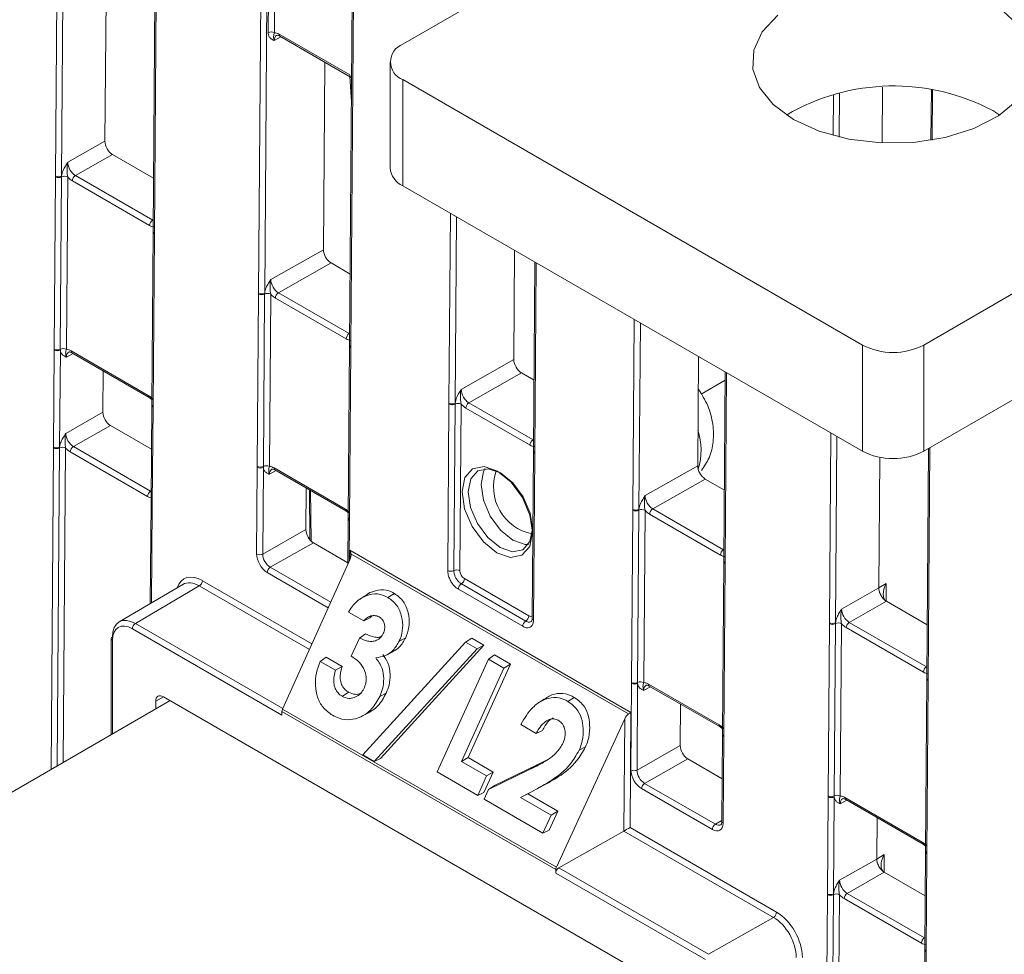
# Model space of a CAD drawing. Header units: millimetres. Extents: x 0 to 2100, y 0 to 1485.
# Tile 83 of 118: x 1359 to 1416, y 976 to 1030. Entities that reach past the tile are written whole.
import ezdxf

# ---------------------------------------------------------------- set-up
doc = ezdxf.new("R2010")
doc.units = ezdxf.units.MM
doc.header["$LTSCALE"] = 5

msp = doc.modelspace()

# ---------------------------------------------------------------- linework, layer by layer
at = {"color": 7, "linetype": 'Continuous', "lineweight": 15}
for p, q in [((1423.432, 1053.131), (1381.596, 1028.98)), ((1378.821, 1050.338), (1378.53, 1011.647)), ((1367.386, 1043.737), (1367.194, 1018.191)), ((1364.558, 1042.104), (1364.417, 1023.385)), ((1373.836, 1029.646), (1373.888, 1036.553)), ((1374.24, 1036.551), (1374.188, 1029.643)), ((1452.945, 1035.471), (1411.648, 1011.631)), ((1374.457, 1029.559), (1378.535, 1027.205)), ((1374.508, 1029.443), (1378.587, 1027.089)), ((1452.945, 1029.347), (1411.648, 1005.507)), ((1377.02, 1017.129), (1377.101, 1027.946)), ((1380.864, 1027.959), (1380.864, 1021.835)), ((1378.587, 1027.089), (1378.645, 1027.043)), ((1408.112, 1011.631), (1381.596, 1026.939)), ((1381.596, 1026.939), (1381.596, 1020.815)), ((1409.246, 1023.283), (1409.27, 1026.512)), ((1412.086, 1026.35), (1412.064, 1023.441)), ((1415.625, 1025.152), (1416.035, 1024.897)), ((1362.275, 1022.17), (1364.417, 1023.385)), ((1364.855, 1022.617), (1362.713, 1021.402)), ((1364.855, 1022.617), (1367.217, 1021.253)), ((1361.492, 1011.39), (1361.567, 1021.33)), ((1361.567, 1021.33), (1361.567, 1021.379)), ((1361.918, 1021.327), (1361.843, 1011.386)), ((1361.919, 1021.376), (1361.918, 1021.327)), ((1362.269, 1021.323), (1362.194, 1011.383)), ((1362.713, 1021.402), (1367.17, 1018.829)), ((1366.993, 1018.525), (1362.537, 1021.098)), ((1408.112, 1005.507), (1381.596, 1020.815)), ((1367.194, 1018.142), (1367.119, 1008.201)), ((1367.267, 1018.039), (1367.192, 1008.099)), ((1367.194, 1018.19), (1367.194, 1018.141)), ((1367.267, 1018.089), (1367.267, 1018.039)), ((1373.987, 1015.409), (1377.02, 1017.129)), ((1388.002, 1010.789), (1388.05, 1017.089)), ((1377.458, 1016.362), (1374.425, 1014.641)), ((1378.56, 1015.725), (1377.458, 1016.362)), ((1389.218, 1016.414), (1389.136, 1005.524)), ((1373.204, 1004.629), (1373.278, 1014.569)), ((1373.278, 1014.569), (1373.279, 1014.618)), ((1373.629, 1014.566), (1373.555, 1004.626)), ((1373.631, 1014.616), (1373.629, 1014.566)), ((1373.98, 1014.563), (1373.906, 1004.622)), ((1374.425, 1014.641), (1378.505, 1012.286)), ((1378.329, 1011.981), (1374.248, 1014.337)), ((1378.529, 1011.598), (1378.454, 1001.658)), ((1378.603, 1011.545), (1378.602, 1011.496)), ((1408.112, 1005.507), (1408.112, 1011.631)), ((1411.648, 1011.631), (1411.648, 1005.507)), ((1361.45, 1005.746), (1361.492, 1011.341)), ((1361.492, 1011.341), (1361.492, 1011.39)), ((1361.844, 1011.338), (1361.802, 1005.743)), ((1361.843, 1011.386), (1361.844, 1011.338)), ((1362.463, 1011.299), (1366.919, 1008.727)), ((1362.515, 1011.183), (1366.971, 1008.61)), ((1378.602, 1011.496), (1378.528, 1001.555)), ((1398.609, 1004.666), (1398.656, 1010.966)), ((1384.969, 1009.069), (1388.002, 1010.789)), ((1364.317, 1010.143), (1364.299, 1007.751)), ((1388.44, 1010.022), (1385.407, 1008.301)), ((1389.167, 1009.602), (1388.44, 1010.022)), ((1400.201, 1010.074), (1400.119, 999.184)), ((1400.197, 1009.598), (1398.812, 1008.798)), ((1366.971, 1008.61), (1367.121, 1008.494)), ((1367.119, 1008.152), (1367.077, 1002.557)), ((1367.119, 1008.201), (1367.119, 1008.152)), ((1367.192, 1008.099), (1367.192, 1008.05)), ((1384.189, 998.621), (1384.261, 1008.229)), ((1384.261, 1008.229), (1384.261, 1008.278)), ((1384.612, 1008.226), (1384.54, 998.617)), ((1384.613, 1008.275), (1384.612, 1008.226)), ((1384.963, 1008.222), (1384.891, 998.614)), ((1385.407, 1008.301), (1389.112, 1006.163)), ((1362.158, 1006.536), (1364.299, 1007.751)), ((1367.192, 1008.05), (1367.15, 1002.455)), ((1388.935, 1005.858), (1385.231, 1007.997)), ((1364.737, 1006.984), (1362.596, 1005.769)), ((1364.737, 1006.984), (1367.1, 1005.62)), ((1361.449, 1005.697), (1361.45, 1005.746)), ((1361.802, 1005.743), (1361.8, 1005.693)), ((1366.876, 1002.892), (1362.419, 1005.464)), ((1362.596, 1005.769), (1367.052, 1003.196)), ((1389.136, 1005.475), (1389.064, 995.866)), ((1389.209, 1005.372), (1389.137, 995.764)), ((1389.209, 1005.422), (1389.209, 1005.372)), ((1411.93, 1005.67), (1411.83, 992.423)), ((1409.053, 997.617), (1409.11, 1005.155)), ((1373.166, 999.579), (1373.203, 1004.58)), ((1373.203, 1004.58), (1373.204, 1004.629)), ((1373.555, 1004.577), (1373.518, 999.576)), ((1373.555, 1004.626), (1373.555, 1004.577)), ((1374.174, 1004.538), (1378.255, 1002.183)), ((1374.226, 1004.422), (1378.307, 1002.067)), ((1395.576, 1002.946), (1398.609, 1004.666)), ((1399.047, 1003.899), (1396.014, 1002.178)), ((1400.149, 1003.262), (1399.047, 1003.899)), ((1376.029, 1003.382), (1376.011, 1000.99)), ((1376.303, 1000.335), (1376.282, 1003.236)), ((1367.076, 1002.508), (1367.033, 996.715)), ((1367.076, 1002.557), (1367.076, 1002.508)), ((1367.15, 1002.455), (1367.149, 1002.406)), ((1378.307, 1002.067), (1378.457, 1001.95)), ((1394.793, 992.166), (1394.868, 1002.106)), ((1394.868, 1002.106), (1394.868, 1002.155)), ((1395.219, 1002.103), (1395.144, 992.162)), ((1395.22, 1002.152), (1395.219, 1002.103)), ((1395.57, 1002.099), (1395.495, 992.159)), ((1399.918, 999.518), (1395.837, 1001.874)), ((1396.014, 1002.178), (1400.095, 999.822)), ((1378.454, 1001.608), (1378.434, 999.001)), ((1378.528, 1001.555), (1378.527, 1001.506)), ((1373.518, 999.576), (1376.011, 1000.99)), ((1376.449, 1000.223), (1373.956, 998.809)), ((1376.449, 1000.223), (1378.435, 999.076)), ((1378.54, 999.79), (1394.754, 990.429)), ((1394.62, 990.352), (1378.609, 999.595)), ((1378.539, 999.233), (1374.661, 990.623)), ((1400.118, 999.135), (1400.044, 989.194)), ((1400.192, 999.032), (1400.117, 989.092)), ((1400.119, 999.183), (1400.118, 999.134)), ((1400.192, 999.082), (1400.192, 999.032)), ((1385.154, 998.154), (1388.864, 996.012)), ((1368.917, 997.822), (1365.232, 995.657)), ((1369.861, 997.733), (1366.175, 995.567)), ((1379.345, 997.112), (1379.697, 997.347)), ((1388.513, 995.404), (1384.802, 997.546)), ((1384.978, 997.85), (1388.688, 995.708)), ((1406.911, 996.402), (1409.053, 997.617)), ((1409.053, 997.617), (1409.487, 997.872)), ((1379.35, 997.123), (1378.999, 996.889)), ((1380.744, 997.066), (1381.111, 997.3)), ((1409.491, 996.849), (1407.35, 995.634)), ((1409.491, 996.849), (1411.853, 995.485)), ((1379.346, 995.716), (1378.457, 996.229)), ((1379.346, 995.716), (1379.699, 995.885)), ((1379.812, 995.999), (1379.699, 995.885)), ((1406.203, 995.562), (1406.204, 995.611)), ((1406.556, 995.609), (1406.554, 995.559)), ((1407.35, 995.634), (1411.806, 993.061)), ((1374.628, 990.279), (1365.998, 995.261)), ((1406.128, 985.622), (1406.203, 995.562)), ((1406.554, 995.559), (1406.479, 985.619)), ((1406.905, 995.556), (1406.83, 985.615)), ((1411.629, 992.757), (1407.173, 995.33)), ((1364.776, 994.7), (1364.775, 989.149)), ((1378.627, 993.686), (1379.1, 994.724)), ((1379.1, 994.724), (1379.448, 994.967)), ((1379.295, 987.99), (1385.219, 994.482)), ((1381.392, 994.556), (1381.764, 994.75)), ((1385.219, 994.482), (1385.575, 994.723)), ((1385.219, 994.482), (1385.878, 994.102)), ((1385.575, 994.723), (1386.275, 994.319)), ((1385.878, 994.102), (1379.954, 987.609)), ((1386.275, 994.319), (1380.307, 987.779)), ((1380.694, 993.769), (1381.063, 993.951)), ((1385.878, 994.102), (1386.275, 994.319)), ((1376.824, 993.38), (1377.171, 993.626)), ((1376.824, 993.38), (1377.712, 992.867)), ((1377.171, 993.626), (1378.094, 993.093)), ((1383.581, 987.003), (1386.542, 993.506)), ((1386.542, 993.506), (1386.891, 993.751)), ((1386.542, 993.506), (1387.428, 992.995)), ((1386.891, 993.751), (1387.814, 993.218)), ((1377.712, 992.867), (1378.094, 993.093)), ((1387.428, 992.995), (1384.977, 987.611)), ((1387.814, 993.218), (1385.363, 987.834)), ((1387.428, 992.995), (1387.814, 993.218)), ((1411.83, 992.374), (1411.755, 982.433)), ((1411.903, 992.271), (1411.828, 982.331)), ((1411.83, 992.423), (1411.83, 992.373)), ((1411.903, 992.321), (1411.903, 992.271)), ((1394.755, 987.116), (1394.793, 992.116)), ((1394.793, 992.116), (1394.793, 992.166)), ((1395.145, 992.114), (1395.107, 987.113)), ((1395.144, 992.162), (1395.145, 992.114)), ((1395.764, 992.075), (1399.844, 989.72)), ((1395.815, 991.959), (1399.896, 989.603)), ((1368.183, 991.117), (1311.327, 958.294)), ((1367.347, 991.089), (1367.347, 990.634)), ((1397.26, 974.331), (1367.789, 991.344)), ((1378.106, 991.365), (1378.474, 991.599)), ((1380.266, 991.35), (1380.638, 991.545)), ((1389.774, 991.225), (1389.419, 990.988)), ((1391.124, 991.074), (1391.492, 991.308)), ((1374.661, 990.623), (1390.454, 981.506)), ((1397.618, 990.919), (1397.6, 988.527)), ((1374.628, 990.486), (1374.628, 990.279)), ((1390.421, 981.369), (1374.628, 990.486)), ((1379.183, 990.192), (1379.551, 990.374)), ((1394.4, 990.077), (1390.454, 981.506)), ((1394.351, 983.596), (1394.4, 990.077)), ((1394.754, 990.429), (1394.704, 983.798)), ((1389.296, 989.228), (1388.41, 989.739)), ((1389.296, 989.228), (1389.655, 989.394)), ((1399.896, 989.603), (1400.046, 989.487)), ((1400.043, 989.145), (1400.006, 984.144)), ((1400.044, 989.194), (1400.043, 989.145)), ((1400.116, 989.043), (1400.079, 984.042)), ((1400.117, 989.092), (1400.116, 989.043)), ((1391.767, 988.254), (1392.14, 988.449)), ((1395.107, 987.113), (1397.6, 988.527)), ((1379.954, 987.609), (1379.295, 987.99)), ((1379.954, 987.609), (1380.307, 987.779)), ((1384.977, 987.611), (1385.363, 987.834)), ((1385.363, 987.834), (1386.814, 986.997)), ((1389.344, 987.414), (1389.993, 987.751)), ((1398.038, 987.76), (1395.545, 986.345)), ((1398.038, 987.76), (1400.024, 986.613)), ((1384.977, 987.611), (1386.428, 986.773)), ((1386.538, 985.996), (1388.992, 987.179)), ((1386.879, 986.225), (1389.344, 987.414)), ((1388.992, 987.179), (1389.344, 987.414)), ((1385.918, 985.654), (1383.581, 987.003)), ((1386.428, 986.773), (1385.918, 985.654)), ((1386.814, 986.997), (1386.278, 985.819)), ((1386.428, 986.773), (1386.814, 986.997)), ((1386.285, 985.442), (1386.538, 985.996)), ((1386.538, 985.996), (1386.879, 986.225)), ((1389.341, 986.04), (1388.389, 985.535)), ((1389.698, 986.216), (1388.804, 985.742)), ((1389.341, 986.04), (1389.698, 986.216)), ((1399.455, 983.682), (1395.368, 986.041)), ((1395.545, 986.345), (1399.632, 983.986)), ((1385.918, 985.654), (1386.278, 985.819)), ((1389.678, 983.483), (1386.285, 985.442)), ((1388.389, 985.535), (1388.804, 985.742)), ((1388.389, 985.535), (1390.149, 984.519)), ((1388.804, 985.742), (1390.535, 984.742)), ((1406.086, 979.978), (1406.128, 985.573)), ((1406.128, 985.573), (1406.128, 985.622)), ((1406.48, 985.57), (1406.438, 979.975)), ((1406.479, 985.619), (1406.48, 985.57)), ((1407.099, 985.531), (1411.556, 982.959)), ((1407.151, 985.415), (1411.607, 982.843)), ((1390.149, 984.519), (1389.678, 983.483)), ((1390.535, 984.742), (1390.037, 983.649)), ((1390.149, 984.519), (1390.535, 984.742)), ((1408.935, 981.983), (1408.953, 984.375)), ((1394.704, 983.798), (1403.156, 978.919)), ((1389.678, 983.483), (1390.037, 983.649)), ((1390.599, 981.467), (1394.351, 983.596)), ((1402.98, 978.614), (1394.351, 983.596)), ((1411.607, 982.843), (1411.757, 982.726)), ((1406.794, 980.769), (1408.935, 981.983)), ((1408.935, 981.983), (1409.369, 982.239)), ((1411.755, 982.384), (1411.713, 976.79)), ((1411.755, 982.433), (1411.755, 982.384)), ((1411.828, 982.282), (1411.786, 976.687)), ((1411.828, 982.331), (1411.828, 982.282)), ((1390.599, 981.467), (1399.228, 976.486)), ((1390.421, 981.369), (1390.421, 981.162)), ((1399.052, 976.18), (1390.421, 981.162)), ((1409.373, 981.216), (1407.232, 980.001)), ((1409.373, 981.216), (1411.736, 979.852)), ((1405.937, 960.251), (1406.086, 979.929)), ((1406.086, 979.929), (1406.086, 979.978)), ((1406.436, 979.926), (1406.288, 960.248)), ((1406.438, 979.975), (1406.436, 979.926)), ((1406.787, 979.922), (1406.639, 960.245)), ((1407.232, 980.001), (1411.688, 977.428)), ((1411.512, 977.124), (1407.055, 979.697)), ((1399.228, 976.486), (1402.98, 978.614)), ((1411.712, 976.74), (1411.564, 957.063)), ((1411.785, 976.638), (1411.637, 956.961)), ((1411.713, 976.789), (1411.712, 976.74)), ((1411.786, 976.687), (1411.785, 976.638))]:
    msp.add_line(p, q, dxfattribs=at)
at = {"color": 8, "linetype": 'Continuous', "lineweight": 15}
for p, q in [((1378.895, 1050.381), (1378.603, 1011.545)), ((1373.878, 1047.485), (1373.631, 1014.616)), ((1373.279, 1014.618), (1373.525, 1047.281)), ((1367.461, 1043.78), (1367.267, 1018.089)), ((1362.065, 1040.665), (1361.919, 1021.376)), ((1361.567, 1021.379), (1361.711, 1040.461)), ((1374.567, 1029.409), (1374.184, 1029.196)), ((1378.635, 1025.662), (1378.533, 1027.12)), ((1412.159, 1026.337), (1412.138, 1023.454)), ((1406.415, 1023.717), (1406.433, 1026.083)), ((1406.785, 1026.172), (1406.766, 1023.627)), ((1384.261, 1008.278), (1384.344, 1019.228)), ((1384.694, 1019.026), (1384.613, 1008.275)), ((1367.17, 1018.829), (1367.199, 1018.847)), ((1389.292, 1016.372), (1389.209, 1005.422)), ((1394.868, 1002.155), (1394.95, 1013.105)), ((1395.301, 1012.903), (1395.22, 1002.152)), ((1378.505, 1012.286), (1378.535, 1012.303)), ((1362.577, 1011.147), (1362.191, 1010.936)), ((1400.274, 1010.032), (1400.192, 999.082)), ((1406.204, 995.611), (1406.286, 1006.561)), ((1389.112, 1006.163), (1389.141, 1006.18)), ((1406.636, 1006.359), (1406.556, 995.609)), ((1361.31, 987.149), (1361.449, 1005.697)), ((1361.8, 1005.693), (1361.662, 987.352)), ((1362.151, 1005.69), (1362.015, 987.556)), ((1412.004, 1005.713), (1411.903, 992.321)), ((1374.288, 1004.387), (1373.902, 1004.175)), ((1367.052, 1003.196), (1367.081, 1003.213)), ((1376.23, 1000.416), (1376.209, 1003.278)), ((1367.149, 1002.406), (1367.107, 996.759)), ((1378.527, 1001.506), (1378.51, 999.168)), ((1378.536, 999.226), (1378.54, 999.79)), ((1400.095, 999.822), (1400.124, 999.84)), ((1377.296, 996.474), (1373.779, 998.504)), ((1373.956, 998.809), (1377.441, 996.796)), ((1370.038, 998.037), (1376.357, 994.389)), ((1376.212, 994.067), (1369.861, 997.733)), ((1409.487, 997.872), (1409.479, 996.856)), ((1366.175, 995.567), (1374.677, 990.659)), ((1364.849, 994.598), (1364.848, 989.191)), ((1411.806, 993.061), (1411.835, 993.079)), ((1395.877, 991.923), (1395.491, 991.712)), ((1367.785, 991.346), (1367.347, 991.089)), ((1407.213, 985.38), (1406.827, 985.168)), ((1399.632, 983.986), (1400.006, 984.206)), ((1409.369, 982.239), (1409.362, 981.223)), ((1411.688, 977.428), (1411.718, 977.445))]:
    msp.add_line(p, q, dxfattribs=at)
at = {"color": 7, "linetype": 'Continuous', "lineweight": 15, "flags": 128}
for points in [[(1404.135, 1024.643), (1405.615, 1023.967), (1407.324, 1023.507), (1409.172, 1023.287), (1411.058, 1023.318), (1412.88, 1023.6), (1414.54, 1024.117), (1415.95, 1024.841), (1417.032, 1025.733), (1417.728, 1026.745), (1418.002, 1027.823), (1417.837, 1028.908), (1417.244, 1029.942), (1416.253, 1030.868)], [(1403.224, 1030.65), (1402.329, 1029.691), (1401.841, 1028.639), (1401.786, 1027.55), (1402.167, 1026.484), (1402.965, 1025.497), (1404.135, 1024.643)], [(1387.028, 999.646), (1386.252, 1000.274), (1385.597, 1001.165), (1385.162, 1002.183), (1385.014, 1003.174), (1385.176, 1003.986), (1385.622, 1004.497), (1386.285, 1004.627), (1387.064, 1004.357), (1387.84, 1003.729), (1388.495, 1002.838), (1388.929, 1001.82), (1389.077, 1000.829), (1388.916, 1000.016), (1388.47, 999.506), (1387.807, 999.376), (1387.028, 999.646)], [(1387.237, 1004.252), (1386.526, 1004.498), (1385.921, 1004.379), (1385.514, 1003.913), (1385.366, 1003.171), (1385.501, 1002.267), (1385.898, 1001.337), (1386.496, 1000.523), (1387.205, 999.95), (1387.916, 999.704), (1388.521, 999.823), (1388.928, 1000.289), (1389.076, 1001.03), (1388.941, 1001.935), (1388.544, 1002.865), (1387.946, 1003.678), (1387.237, 1004.252)]]:
    msp.add_lwpolyline(points, dxfattribs=at)
at = {"color": 8, "linetype": 'Continuous', "lineweight": 15, "flags": 128}
for points in [[(1387.943, 1000.376), (1387.237, 1000.948), (1386.641, 1001.758), (1386.246, 1002.685), (1386.111, 1003.587), (1386.258, 1004.326), (1386.358, 1004.502)], [(1388.839, 1000.128), (1388.652, 1000.131), (1387.943, 1000.376)]]:
    msp.add_lwpolyline(points, dxfattribs=at)
at = {"color": 7, "linetype": 'Continuous', "lineweight": 15}
for centre, radius, start, end in [((1374.009, 1029.299), 0.388, 62.571, 116.5642), ((1381.983, 1027.959), 1.092, 110.7834, 249.2166), ((1409.903, 1014.361), 12.214, 62.0655, 120.3861), ((1382.115, 1021.96), 1.257, 185.6948, 245.6253), ((1361.746, 1021.723), 0.388, 242.571, 296.5642), ((1361.746, 1021.674), 0.388, 242.5867, 296.3594), ((1362.09, 1020.979), 0.388, 62.5867, 116.3594), ((1362.921, 1021.078), 0.385, 122.6294, 177.0819), ((1367.377, 1018.505), 0.385, 122.6294, 177.0819), ((1373.457, 1014.913), 0.388, 242.5867, 296.3594), ((1373.457, 1014.962), 0.388, 242.571, 296.5642), ((1373.802, 1014.218), 0.388, 62.5867, 116.3594), ((1374.632, 1014.317), 0.385, 122.6294, 177.0819), ((1378.713, 1011.962), 0.385, 122.6294, 177.0819), ((1409.88, 1015.043), 3.843, 242.6097, 297.3903), ((1361.671, 1011.734), 0.388, 242.5867, 296.3594), ((1361.67, 1011.685), 0.388, 242.571, 296.5642), ((1362.016, 1011.039), 0.388, 62.5867, 116.3594), ((1384.44, 1008.622), 0.388, 242.571, 296.5642), ((1384.44, 1008.573), 0.388, 242.5867, 296.3594), ((1384.784, 1007.878), 0.388, 62.5867, 116.3594), ((1385.615, 1007.977), 0.385, 122.6294, 177.0819), ((1389.319, 1005.839), 0.385, 122.6294, 177.0819), ((1361.628, 1006.041), 0.388, 242.5867, 296.3594), ((1361.628, 1006.09), 0.388, 242.571, 296.5642), ((1361.973, 1005.346), 0.388, 62.5867, 116.3594), ((1362.803, 1005.445), 0.385, 122.6294, 177.0819), ((1409.88, 1008.919), 3.843, 242.6097, 297.3903), ((1373.382, 1004.924), 0.388, 242.571, 296.5642), ((1373.382, 1004.973), 0.388, 242.5867, 296.3594), ((1373.727, 1004.278), 0.388, 62.5867, 116.3594), ((1389.584, 1003.441), 2.754, 160.1933, 258.9314), ((1367.26, 1002.872), 0.385, 122.6294, 177.0819), ((1395.047, 1002.499), 0.388, 242.571, 296.5642), ((1395.046, 1002.45), 0.388, 242.5867, 296.3594), ((1395.391, 1001.755), 0.388, 62.5867, 116.3594), ((1396.222, 1001.854), 0.385, 122.6294, 177.0819), ((1373.344, 999.923), 0.388, 242.571, 296.5642), ((1400.302, 999.498), 0.385, 122.6294, 177.0819), ((1374.163, 998.485), 0.385, 122.6294, 177.0819), ((1384.367, 998.965), 0.388, 242.5867, 296.3594), ((1384.712, 998.27), 0.388, 62.5867, 116.3594), ((1369.654, 998.057), 0.385, 302.6294, 357.0819), ((1384.769, 998.173), 0.385, 302.8364, 357.0657), ((1385.187, 997.526), 0.385, 122.8364, 177.0657), ((1388.897, 995.384), 0.385, 122.8364, 177.0657), ((1388.48, 996.031), 0.385, 302.8364, 357.0657), ((1406.382, 995.955), 0.388, 242.571, 296.5642), ((1407.557, 995.31), 0.385, 122.6294, 177.0819), ((1366.382, 995.244), 0.384, 122.6055, 177.3945), ((1406.382, 995.906), 0.388, 242.5867, 296.3594), ((1406.726, 995.211), 0.388, 62.5867, 116.3594), ((1364.9, 994.688), 0.125, 114.8811, 174.4692), ((1412.013, 992.738), 0.385, 122.6294, 177.0819), ((1395.316, 991.815), 0.388, 62.5867, 116.3594), ((1394.972, 992.51), 0.388, 242.5867, 296.3594), ((1394.971, 992.461), 0.388, 242.571, 296.5642), ((1394.934, 987.46), 0.388, 242.571, 296.5642), ((1395.752, 986.021), 0.385, 122.6294, 177.0819), ((1406.307, 985.966), 0.388, 242.5867, 296.3594), ((1406.307, 985.917), 0.388, 242.571, 296.5642), ((1406.652, 985.271), 0.388, 62.5867, 116.3594), ((1399.839, 983.662), 0.385, 122.6294, 177.0819), ((1406.264, 980.322), 0.388, 242.571, 296.5642), ((1406.264, 980.273), 0.388, 242.5867, 296.3594), ((1406.609, 979.578), 0.388, 62.5867, 116.3594), ((1407.439, 979.677), 0.385, 122.6294, 177.0819), ((1402.772, 978.938), 0.385, 302.6294, 357.0819), ((1411.896, 977.104), 0.385, 122.6294, 177.0819)]:
    msp.add_arc(centre, radius, start, end, dxfattribs=at)
at = {"color": 8, "linetype": 'Continuous', "lineweight": 15}
for centre, radius, start, end in [((1374.576, 1029.543), 0.121, 172.2471, 235.7725), ((1378.655, 1027.188), 0.121, 172.237, 235.8722), ((1367.316, 1018.201), 0.123, 184.8453, 246.4237), ((1367.316, 1018.152), 0.123, 184.8665, 246.4025), ((1378.652, 1011.608), 0.123, 184.8665, 246.4025), ((1378.652, 1011.657), 0.123, 184.8453, 246.4236), ((1362.586, 1011.285), 0.124, 173.2493, 234.7704), ((1367.043, 1008.712), 0.125, 173.2757, 234.4847), ((1367.241, 1008.212), 0.123, 184.8665, 246.4025), ((1367.241, 1008.163), 0.123, 184.9027, 246.4183), ((1395.036, 1005.575), 3.769, 342.8599, 17.7957), ((1389.255, 1005.532), 0.119, 183.8618, 247.4071), ((1389.255, 1005.483), 0.119, 183.8858, 247.3832), ((1374.294, 1004.522), 0.121, 172.2826, 235.737), ((1367.199, 1002.519), 0.123, 184.8665, 246.4025), ((1367.199, 1002.568), 0.123, 184.8453, 246.4237), ((1378.375, 1002.167), 0.121, 172.2725, 235.8365), ((1378.577, 1001.668), 0.123, 184.8665, 246.4025), ((1378.576, 1001.619), 0.123, 184.743, 246.4333), ((1400.238, 999.143), 0.119, 183.8858, 247.3832), ((1400.238, 999.192), 0.119, 183.8618, 247.4071), ((1389.183, 995.875), 0.119, 183.8858, 247.3832), ((1364.899, 994.711), 0.123, 185.0394, 246.2632), ((1411.953, 992.433), 0.123, 184.8453, 246.4237), ((1411.952, 992.384), 0.123, 184.8665, 246.4025), ((1395.887, 992.061), 0.124, 173.2493, 234.7704), ((1399.968, 989.705), 0.125, 173.2757, 234.4847), ((1400.162, 989.153), 0.119, 183.8815, 247.4051), ((1400.163, 989.202), 0.119, 183.8858, 247.3832), ((1407.223, 985.517), 0.124, 173.2493, 234.7704), ((1400.125, 984.152), 0.119, 183.8618, 247.4071), ((1411.679, 982.944), 0.125, 173.2757, 234.4847), ((1411.877, 982.444), 0.123, 184.8665, 246.4025), ((1411.877, 982.395), 0.123, 184.9027, 246.4183), ((1411.835, 976.751), 0.123, 184.8665, 246.4025), ((1411.835, 976.8), 0.123, 184.8453, 246.4236)]:
    msp.add_arc(centre, radius, start, end, dxfattribs=at)
for centre, major_axis, ratio, start_param, end_param in [((1374.628, 1028.942), (-0.31, 0.543), 0.584409, 6.277233, 7.071225), ((1362.634, 1010.682), (-0.312, 0.542), 0.582321, 6.272393, 7.069493), ((1374.346, 1003.921), (-0.312, 0.542), 0.582321, 6.272393, 7.069493), ((1388.866, 996.319), (-0.185, 0.326), 0.582353, 2.360715, 3.212762), ((1395.935, 991.458), (-0.312, 0.542), 0.582321, 6.272393, 7.069493), ((1407.27, 984.914), (-0.312, 0.542), 0.582321, 6.272393, 7.069493), ((1399.637, 984.5), (-0.305, 0.546), 0.582285, 2.36425, 3.154505)]:
    msp.add_ellipse(centre, major_axis=major_axis, ratio=ratio, start_param=start_param, end_param=end_param, dxfattribs=at)
at = {"color": 7, "linetype": 'Continuous', "lineweight": 15}
for centre, major_axis, ratio, start_param, end_param in [((1374.451, 1028.842), (-0.432, 0.761), 0.582397, 5.502232, 5.95067), ((1364.859, 1023.129), (-0.308, 0.544), 0.582442, 0.78992, 2.360641), ((1362.719, 1021.915), (-0.308, 0.544), 0.58649, 0.789937, 2.360657), ((1362.542, 1021.815), (-0.432, 0.761), 0.582442, 1.912279, 2.360641), ((1366.998, 1019.243), (-0.432, 0.761), 0.582353, 2.360715, 2.809077), ((1377.462, 1016.874), (-0.308, 0.544), 0.582442, 0.78992, 2.360641), ((1374.43, 1015.155), (-0.308, 0.544), 0.58649, 0.789937, 2.360657), ((1374.254, 1015.054), (-0.432, 0.761), 0.582442, 1.912279, 2.360641), ((1378.334, 1012.699), (-0.432, 0.761), 0.582353, 2.360715, 2.809077), ((1362.458, 1010.582), (-0.432, 0.761), 0.582353, 5.502308, 5.950669), ((1388.444, 1010.534), (-0.308, 0.544), 0.582442, 0.78992, 2.360641), ((1366.914, 1008.009), (-0.432, 0.761), 0.582442, 5.053872, 5.502233), ((1385.413, 1008.814), (-0.308, 0.544), 0.58649, 0.789937, 2.360657), ((1385.236, 1008.714), (-0.432, 0.761), 0.582442, 1.912279, 2.360641), ((1364.741, 1007.496), (-0.308, 0.544), 0.582442, 0.78992, 2.360641), ((1362.601, 1006.282), (-0.308, 0.544), 0.58649, 0.789937, 2.360657), ((1388.941, 1006.576), (-0.432, 0.761), 0.582353, 2.360715, 2.809077), ((1362.424, 1006.182), (-0.432, 0.761), 0.582442, 1.912279, 2.360641), ((1374.169, 1003.821), (-0.432, 0.761), 0.582353, 5.502308, 5.950669), ((1399.051, 1004.411), (-0.308, 0.544), 0.582442, 0.78992, 2.360641), ((1366.881, 1003.609), (-0.432, 0.761), 0.582353, 2.360715, 2.809077), ((1396.02, 1002.691), (-0.308, 0.544), 0.58649, 0.789937, 2.360657), ((1378.249, 1001.465), (-0.432, 0.761), 0.582442, 5.053872, 5.502233), ((1395.843, 1002.591), (-0.432, 0.761), 0.582442, 1.912279, 2.360641), ((1376.453, 1000.735), (-0.308, 0.544), 0.582442, 0.78992, 2.360641), ((1373.784, 999.222), (-0.432, 0.761), 0.582442, 0.78992, 2.360641), ((1378.361, 999.332), (0.168, 0.398), 0.469186, 4.662884, 5.614088), ((1378.363, 999.689), (-0.176, 0.307), 0.57481, 4.099282, 4.710147), ((1373.961, 999.322), (-0.308, 0.544), 0.58649, 0.789937, 2.360657), ((1399.923, 1000.236), (-0.432, 0.761), 0.582353, 2.360715, 2.809077), ((1385.156, 998.461), (-0.185, 0.326), 0.582442, 0.78992, 2.360641), ((1370.025, 996.295), (-1.048, 1.849), 0.582353, 5.502308, 6.778889), ((1369.848, 996.194), (-0.922, 1.633), 0.582334, 5.503486, 6.293204), ((1409.933, 997.619), (0.444, 0.769), 0.577335, 1.575127, 3.137194), ((1407.355, 996.148), (-0.308, 0.544), 0.58649, 0.789937, 2.360657), ((1366.175, 994.036), (-0.939, 1.623), 0.578053, 5.497257, 7.067901), ((1365.998, 993.934), (-0.812, 1.407), 0.577382, 5.49783, 7.068474), ((1407.178, 996.047), (-0.432, 0.761), 0.582442, 1.912279, 2.360641), ((1411.635, 993.475), (-0.432, 0.761), 0.582353, 2.360715, 2.809077), ((1395.758, 991.358), (-0.432, 0.761), 0.582353, 5.502308, 5.950669), ((1367.789, 990.834), (-0.312, 0.541), 0.577382, 5.49783, 7.068627), ((1374.804, 990.589), (0.123, 0.217), 0.572278, 1.732272, 2.351864), ((1394.575, 989.972), (0.168, 0.398), 0.469186, 0.552633, 1.503838), ((1394.577, 990.329), (0.251, 0.144), 0.003849, 4.880356, 5.491221), ((1399.839, 989.002), (-0.432, 0.761), 0.582442, 5.053872, 5.502233), ((1398.042, 988.272), (-0.308, 0.544), 0.582442, 0.78992, 2.360641), ((1395.374, 986.759), (-0.432, 0.761), 0.582442, 0.78992, 2.360641), ((1395.55, 986.859), (-0.308, 0.544), 0.58649, 0.789937, 2.360657), ((1407.094, 984.814), (-0.432, 0.761), 0.582353, 5.502308, 5.950669), ((1394.528, 983.698), (0.251, 0.144), 0.003849, 3.929151, 5.491221), ((1399.46, 984.399), (-0.432, 0.761), 0.582353, 2.360715, 3.931436), ((1411.55, 982.241), (-0.432, 0.761), 0.582442, 5.053872, 5.502233), ((1409.815, 981.986), (0.444, 0.769), 0.577335, 1.575124, 3.137194), ((1390.599, 981.47), (0.127, 0.216), 0.582442, 1.740923, 2.360515), ((1390.599, 981.263), (0.127, 0.216), 0.582442, 0.789719, 2.360515), ((1407.237, 980.514), (-0.308, 0.544), 0.58649, 0.789937, 2.360657), ((1407.061, 980.414), (-0.432, 0.761), 0.582442, 1.912279, 2.360641), ((1402.966, 977.076), (-0.925, 1.631), 0.583791, 3.931595, 5.502239), ((1403.143, 977.176), (-1.048, 1.848), 0.582442, 3.931589, 5.502233), ((1411.517, 977.841), (-0.432, 0.761), 0.582353, 2.360715, 2.809077)]:
    msp.add_ellipse(centre, major_axis=major_axis, ratio=ratio, start_param=start_param, end_param=end_param, dxfattribs=at)
for points, knots in [([(1374.184, 1029.196), (1374.184, 1029.197), (1374.164, 1029.205), (1374.092, 1029.237), (1373.973, 1029.303), (1373.858, 1029.436), (1373.843, 1029.58), (1373.836, 1029.646)], [0, 0, 0, 0, 0.005208, 0.115425, 0.419415, 0.734561, 1, 1, 1, 1]), ([(1374.188, 1029.643), (1374.178, 1029.609), (1374.153, 1029.525), (1374.141, 1029.431), (1374.148, 1029.315), (1374.174, 1029.225), (1374.184, 1029.198), (1374.184, 1029.196)], [0, 0, 0, 0, 0.200772, 0.49877, 0.853835, 0.993399, 1, 1, 1, 1]), ([(1374.321, 1029.483), (1374.325, 1029.486), (1374.336, 1029.495), (1374.39, 1029.499), (1374.473, 1029.46), (1374.508, 1029.443)], [0, 0, 0, 0, 0.22553, 0.665319, 1, 1, 1, 1]), ([(1361.919, 1021.376), (1361.928, 1021.434), (1361.952, 1021.581), (1362.061, 1021.826), (1362.181, 1022.025), (1362.254, 1022.137), (1362.274, 1022.168), (1362.275, 1022.17)], [0, 0, 0, 0, 0.2171826, 0.5530263, 0.8769859, 0.9944494, 1, 1, 1, 1]), ([(1362.275, 1022.17), (1362.275, 1022.168), (1362.265, 1022.13), (1362.237, 1021.994), (1362.227, 1021.766), (1362.236, 1021.517), (1362.26, 1021.379), (1362.269, 1021.323)], [0, 0, 0, 0, 0.006601, 0.146171, 0.501239, 0.799231, 1, 1, 1, 1]), ([(1373.631, 1014.616), (1373.64, 1014.673), (1373.663, 1014.82), (1373.772, 1015.065), (1373.893, 1015.264), (1373.966, 1015.377), (1373.986, 1015.407), (1373.987, 1015.409)], [0, 0, 0, 0, 0.217183, 0.553026, 0.876986, 0.994449, 1, 1, 1, 1]), ([(1373.98, 1014.563), (1373.971, 1014.618), (1373.948, 1014.756), (1373.938, 1015.005), (1373.948, 1015.233), (1373.976, 1015.369), (1373.986, 1015.407), (1373.987, 1015.409)], [0, 0, 0, 0, 0.200769, 0.498761, 0.853829, 0.993399, 1, 1, 1, 1]), ([(1378.53, 1011.647), (1378.53, 1011.635), (1378.529, 1011.618), (1378.529, 1011.602), (1378.529, 1011.598)], [0, 0, 0, 0, 0.73522, 1, 1, 1, 1]), ([(1362.191, 1010.936), (1362.19, 1010.937), (1362.17, 1010.945), (1362.098, 1010.977), (1361.98, 1011.043), (1361.873, 1011.167), (1361.852, 1011.29), (1361.844, 1011.338)], [0, 0, 0, 0, 0.005551, 0.123014, 0.446974, 0.782817, 1, 1, 1, 1]), ([(1362.191, 1010.936), (1362.19, 1010.938), (1362.181, 1010.965), (1362.154, 1011.055), (1362.147, 1011.171), (1362.159, 1011.265), (1362.184, 1011.349), (1362.194, 1011.383)], [0, 0, 0, 0, 0.006601, 0.146171, 0.501239, 0.799231, 1, 1, 1, 1]), ([(1362.328, 1011.223), (1362.331, 1011.226), (1362.341, 1011.235), (1362.393, 1011.24), (1362.478, 1011.2), (1362.515, 1011.183)], [0, 0, 0, 0, 0.2024162, 0.6503478, 1, 1, 1, 1]), ([(1384.613, 1008.275), (1384.623, 1008.333), (1384.646, 1008.48), (1384.755, 1008.725), (1384.876, 1008.924), (1384.948, 1009.036), (1384.969, 1009.067), (1384.969, 1009.069)], [0, 0, 0, 0, 0.217183, 0.553026, 0.876986, 0.994449, 1, 1, 1, 1]), ([(1384.969, 1009.069), (1384.969, 1009.067), (1384.959, 1009.029), (1384.931, 1008.893), (1384.921, 1008.665), (1384.93, 1008.416), (1384.954, 1008.278), (1384.963, 1008.222)], [0, 0, 0, 0, 0.006601, 0.146171, 0.501239, 0.799231, 1, 1, 1, 1]), ([(1398.823, 1004.393), (1398.986, 1004.631), (1399.33, 1005.134), (1399.538, 1006.064), (1399.515, 1007.083), (1399.24, 1008.146), (1398.84, 1008.786), (1398.642, 1009.104)], [0, 0, 0, 0, 0.172468, 0.363109, 0.562894, 0.783287, 1, 1, 1, 1]), ([(1361.802, 1005.743), (1361.811, 1005.801), (1361.834, 1005.948), (1361.943, 1006.192), (1362.064, 1006.392), (1362.137, 1006.504), (1362.157, 1006.535), (1362.158, 1006.536)], [0, 0, 0, 0, 0.217183, 0.553026, 0.876986, 0.994449, 1, 1, 1, 1]), ([(1362.158, 1006.536), (1362.157, 1006.535), (1362.147, 1006.496), (1362.119, 1006.361), (1362.109, 1006.132), (1362.119, 1005.883), (1362.142, 1005.746), (1362.151, 1005.69)], [0, 0, 0, 0, 0.0066012, 0.1461709, 0.5012392, 0.7992313, 1, 1, 1, 1]), ([(1389.136, 1005.524), (1389.136, 1005.512), (1389.136, 1005.495), (1389.136, 1005.479), (1389.136, 1005.475)], [0, 0, 0, 0, 0.735132, 1, 1, 1, 1]), ([(1373.902, 1004.175), (1373.901, 1004.176), (1373.882, 1004.185), (1373.81, 1004.216), (1373.691, 1004.282), (1373.585, 1004.407), (1373.564, 1004.529), (1373.555, 1004.577)], [0, 0, 0, 0, 0.005551, 0.123014, 0.446974, 0.782817, 1, 1, 1, 1]), ([(1373.906, 1004.622), (1373.896, 1004.588), (1373.87, 1004.504), (1373.859, 1004.41), (1373.866, 1004.294), (1373.892, 1004.204), (1373.902, 1004.177), (1373.902, 1004.175)], [0, 0, 0, 0, 0.200769, 0.498761, 0.853829, 0.993399, 1, 1, 1, 1]), ([(1374.039, 1004.463), (1374.042, 1004.465), (1374.053, 1004.474), (1374.105, 1004.479), (1374.189, 1004.44), (1374.226, 1004.422)], [0, 0, 0, 0, 0.202416, 0.650348, 1, 1, 1, 1]), ([(1395.22, 1002.152), (1395.229, 1002.21), (1395.252, 1002.357), (1395.361, 1002.602), (1395.482, 1002.801), (1395.555, 1002.913), (1395.575, 1002.944), (1395.576, 1002.946)], [0, 0, 0, 0, 0.217183, 0.553026, 0.876986, 0.994449, 1, 1, 1, 1]), ([(1395.576, 1002.946), (1395.576, 1002.944), (1395.565, 1002.906), (1395.537, 1002.77), (1395.528, 1002.542), (1395.537, 1002.292), (1395.56, 1002.155), (1395.57, 1002.099)], [0, 0, 0, 0, 0.006601, 0.146171, 0.501239, 0.799231, 1, 1, 1, 1]), ([(1378.454, 1001.658), (1378.454, 1001.646), (1378.454, 1001.629), (1378.454, 1001.613), (1378.454, 1001.609)], [0, 0, 0, 0, 0.700663, 1, 1, 1, 1]), ([(1384.802, 997.546), (1384.763, 997.571), (1384.655, 997.641), (1384.501, 997.8), (1384.356, 998.013), (1384.248, 998.248), (1384.194, 998.461), (1384.19, 998.582), (1384.189, 998.621)], [0, 0, 0, 0, 0.121117, 0.335616, 0.500056, 0.684519, 0.899008, 1, 1, 1, 1]), ([(1384.54, 998.617), (1384.541, 998.59), (1384.544, 998.503), (1384.582, 998.351), (1384.659, 998.184), (1384.763, 998.031), (1384.872, 997.918), (1384.95, 997.868), (1384.978, 997.85)], [0, 0, 0, 0, 0.100993, 0.315482, 0.499944, 0.664383, 0.878882, 1, 1, 1, 1]), ([(1379.697, 997.347), (1379.908, 997.422), (1380.327, 997.571), (1380.814, 997.46), (1381.054, 997.331), (1381.111, 997.3)], [0, 0, 0, 0, 0.436912, 0.865965, 1, 1, 1, 1]), ([(1409.487, 996.851), (1409.431, 996.892), (1409.318, 996.975), (1409.174, 997.176), (1409.073, 997.404), (1409.059, 997.546), (1409.053, 997.617)], [0, 0, 0, 0, 0.245899, 0.497266, 0.748633, 1, 1, 1, 1]), ([(1378.457, 996.229), (1378.533, 996.347), (1378.673, 996.563), (1378.963, 996.884), (1379.2, 997.026), (1379.345, 997.112)], [0, 0, 0, 0, 0.318666, 0.582752, 1, 1, 1, 1]), ([(1379.345, 997.112), (1379.556, 997.187), (1379.973, 997.335), (1380.453, 997.222), (1380.689, 997.096), (1380.744, 997.066)], [0, 0, 0, 0, 0.441857, 0.869753, 1, 1, 1, 1]), ([(1380.744, 997.066), (1380.93, 996.928), (1381.289, 996.663), (1381.556, 995.996), (1381.623, 995.313), (1381.511, 994.829), (1381.408, 994.593), (1381.392, 994.556)], [0, 0, 0, 0, 0.272427, 0.524012, 0.744205, 0.959718, 1, 1, 1, 1]), ([(1381.111, 997.3), (1381.3, 997.161), (1381.662, 996.893), (1381.932, 996.218), (1382, 995.527), (1381.887, 995.032), (1381.782, 994.79), (1381.764, 994.75)], [0, 0, 0, 0, 0.271456, 0.521674, 0.7413, 0.95722, 1, 1, 1, 1]), ([(1406.556, 995.609), (1406.565, 995.666), (1406.588, 995.813), (1406.697, 996.058), (1406.818, 996.257), (1406.89, 996.369), (1406.911, 996.4), (1406.911, 996.402)], [0, 0, 0, 0, 0.217183, 0.553026, 0.876986, 0.994449, 1, 1, 1, 1]), ([(1406.911, 996.402), (1406.911, 996.4), (1406.901, 996.362), (1406.873, 996.226), (1406.863, 995.998), (1406.872, 995.749), (1406.896, 995.611), (1406.905, 995.556)], [0, 0, 0, 0, 0.0066012, 0.1461709, 0.5012392, 0.7992313, 1, 1, 1, 1]), ([(1380.228, 995.95), (1380.141, 995.986), (1379.969, 996.055), (1379.69, 995.993), (1379.48, 995.866), (1379.379, 995.753), (1379.346, 995.716)], [0, 0, 0, 0, 0.29798, 0.584523, 0.863162, 1, 1, 1, 1]), ([(1380.472, 994.993), (1380.503, 995.078), (1380.562, 995.235), (1380.555, 995.478), (1380.492, 995.69), (1380.376, 995.854), (1380.274, 995.92), (1380.228, 995.95)], [0, 0, 0, 0, 0.230547, 0.425691, 0.620121, 0.829242, 1, 1, 1, 1]), ([(1389.137, 995.764), (1389.134, 995.72), (1389.127, 995.598), (1389.066, 995.454), (1388.953, 995.349), (1388.804, 995.307), (1388.647, 995.334), (1388.545, 995.387), (1388.513, 995.404)], [0, 0, 0, 0, 0.121117, 0.335616, 0.500056, 0.684519, 0.899008, 1, 1, 1, 1]), ([(1389.063, 995.867), (1389.058, 995.82), (1389.049, 995.727), (1389.019, 995.687), (1389.006, 995.683), (1389.002, 995.681)], [0, 0, 0, 0, 0.399612, 0.795838, 1, 1, 1, 1]), ([(1379.1, 994.724), (1379.25, 994.658), (1379.499, 994.548), (1379.864, 994.52), (1380.15, 994.617), (1380.359, 994.785), (1380.441, 994.936), (1380.472, 994.993)], [0, 0, 0, 0, 0.326846, 0.543761, 0.718671, 0.894704, 1, 1, 1, 1]), ([(1379.448, 994.967), (1379.621, 994.894), (1379.881, 994.783), (1380.198, 994.75), (1380.313, 994.802), (1380.336, 994.812)], [0, 0, 0, 0, 0.617791, 0.922688, 1, 1, 1, 1]), ([(1381.392, 994.556), (1381.287, 994.371), (1381.081, 994.009), (1380.581, 993.665), (1380.225, 993.617), (1380.038, 993.592)], [0, 0, 0, 0, 0.331741, 0.648832, 1, 1, 1, 1]), ([(1381.764, 994.75), (1381.658, 994.555), (1381.469, 994.209), (1381.164, 994.03), (1381.031, 993.952)], [0, 0, 0, 0, 0.562119, 1, 1, 1, 1]), ([(1377.546, 990.274), (1377.35, 990.413), (1376.989, 990.667), (1376.655, 991.292), (1376.527, 991.99), (1376.592, 992.715), (1376.749, 993.165), (1376.824, 993.38)], [0, 0, 0, 0, 0.231451, 0.4245, 0.617476, 0.817752, 1, 1, 1, 1]), ([(1379.385, 991.874), (1379.427, 991.994), (1379.511, 992.23), (1379.484, 992.635), (1379.329, 993.056), (1379.023, 993.423), (1378.756, 993.601), (1378.627, 993.686)], [0, 0, 0, 0, 0.1581841, 0.3130788, 0.5074257, 0.7634313, 1, 1, 1, 1]), ([(1380.038, 993.592), (1380.178, 993.396), (1380.422, 993.054), (1380.52, 992.393), (1380.459, 991.828), (1380.324, 991.496), (1380.266, 991.35)], [0, 0, 0, 0, 0.326708, 0.569142, 0.811406, 1, 1, 1, 1]), ([(1380.45, 993.773), (1380.557, 993.621), (1380.784, 993.298), (1380.9, 992.663), (1380.84, 992.047), (1380.701, 991.701), (1380.638, 991.545)], [0, 0, 0, 0, 0.256118, 0.545229, 0.795079, 1, 1, 1, 1]), ([(1377.712, 992.867), (1377.667, 992.687), (1377.594, 992.392), (1377.63, 991.975), (1377.757, 991.67), (1377.934, 991.476), (1378.061, 991.394), (1378.106, 991.365)], [0, 0, 0, 0, 0.303482, 0.499755, 0.696163, 0.891114, 1, 1, 1, 1]), ([(1378.094, 993.093), (1378.048, 992.913), (1377.972, 992.619), (1378.004, 992.206), (1378.126, 991.906), (1378.299, 991.711), (1378.426, 991.63), (1378.474, 991.599)], [0, 0, 0, 0, 0.306848, 0.500346, 0.694084, 0.885082, 1, 1, 1, 1]), ([(1378.106, 991.365), (1378.229, 991.311), (1378.45, 991.214), (1378.805, 991.279), (1379.097, 991.446), (1379.286, 991.672), (1379.361, 991.825), (1379.385, 991.874)], [0, 0, 0, 0, 0.27586, 0.493193, 0.710382, 0.907387, 1, 1, 1, 1]), ([(1395.491, 991.712), (1395.491, 991.713), (1395.471, 991.721), (1395.399, 991.753), (1395.28, 991.819), (1395.174, 991.943), (1395.153, 992.066), (1395.145, 992.114)], [0, 0, 0, 0, 0.005551, 0.123014, 0.446974, 0.782817, 1, 1, 1, 1]), ([(1395.491, 991.712), (1395.491, 991.713), (1395.481, 991.741), (1395.455, 991.831), (1395.448, 991.947), (1395.46, 992.041), (1395.485, 992.125), (1395.495, 992.159)], [0, 0, 0, 0, 0.0066012, 0.1461709, 0.5012392, 0.7992313, 1, 1, 1, 1]), ([(1395.628, 991.999), (1395.631, 992.002), (1395.642, 992.011), (1395.694, 992.016), (1395.778, 991.976), (1395.815, 991.959)], [0, 0, 0, 0, 0.2024162, 0.6503478, 1, 1, 1, 1]), ([(1380.266, 991.35), (1380.125, 991.097), (1379.847, 990.598), (1379.212, 990.163), (1378.557, 989.977), (1377.99, 990.047), (1377.672, 990.21), (1377.546, 990.274)], [0, 0, 0, 0, 0.229795, 0.453565, 0.653207, 0.862744, 1, 1, 1, 1]), ([(1378.474, 991.599), (1378.594, 991.548), (1378.808, 991.457), (1379.089, 991.487), (1379.213, 991.566), (1379.242, 991.584)], [0, 0, 0, 0, 0.493988, 0.881793, 1, 1, 1, 1]), ([(1380.638, 991.545), (1380.496, 991.283), (1380.216, 990.771), (1379.764, 990.503), (1379.543, 990.372)], [0, 0, 0, 0, 0.509771, 1, 1, 1, 1]), ([(1388.41, 989.739), (1388.619, 990.096), (1388.959, 990.676), (1389.666, 991.177), (1390.298, 991.34), (1390.793, 991.249), (1391.045, 991.116), (1391.124, 991.074)], [0, 0, 0, 0, 0.322474, 0.525158, 0.728399, 0.914277, 1, 1, 1, 1]), ([(1389.78, 991.194), (1389.866, 991.26), (1390.142, 991.471), (1390.671, 991.569), (1391.163, 991.483), (1391.414, 991.349), (1391.492, 991.308)], [0, 0, 0, 0, 0.16294, 0.521189, 0.852237, 1, 1, 1, 1]), ([(1391.124, 991.074), (1391.336, 990.915), (1391.696, 990.645), (1391.966, 989.986), (1392.025, 989.322), (1391.955, 988.722), (1391.816, 988.375), (1391.767, 988.254)], [0, 0, 0, 0, 0.279481, 0.473593, 0.667573, 0.883774, 1, 1, 1, 1]), ([(1391.492, 991.308), (1391.706, 991.147), (1392.07, 990.874), (1392.343, 990.206), (1392.402, 989.532), (1392.33, 988.923), (1392.189, 988.572), (1392.14, 988.449)], [0, 0, 0, 0, 0.279039, 0.473139, 0.667091, 0.883724, 1, 1, 1, 1]), ([(1390.562, 989.984), (1390.481, 990.02), (1390.317, 990.091), (1390.022, 990.034), (1389.713, 989.845), (1389.467, 989.548), (1389.344, 989.317), (1389.296, 989.228)], [0, 0, 0, 0, 0.176731, 0.355168, 0.567602, 0.832163, 1, 1, 1, 1]), ([(1390.266, 990.118), (1390.213, 990.09), (1390.036, 989.996), (1389.831, 989.725), (1389.706, 989.491), (1389.655, 989.394)], [0, 0, 0, 0, 0.202055, 0.667879, 1, 1, 1, 1]), ([(1390.843, 988.683), (1390.896, 988.83), (1390.985, 989.078), (1390.957, 989.444), (1390.855, 989.725), (1390.702, 989.893), (1390.596, 989.962), (1390.562, 989.984)], [0, 0, 0, 0, 0.29551, 0.499318, 0.702967, 0.906044, 1, 1, 1, 1]), ([(1388.992, 987.179), (1389.212, 987.288), (1389.623, 987.491), (1390.204, 987.864), (1390.62, 988.268), (1390.789, 988.583), (1390.843, 988.683)], [0, 0, 0, 0, 0.316545, 0.592266, 0.870218, 1, 1, 1, 1]), ([(1391.767, 988.254), (1391.606, 987.975), (1391.197, 987.27), (1390.307, 986.573), (1389.632, 986.2), (1389.341, 986.04)], [0, 0, 0, 0, 0.2707867, 0.6852269, 1, 1, 1, 1]), ([(1392.14, 988.449), (1391.979, 988.17), (1391.57, 987.462), (1390.676, 986.756), (1389.995, 986.38), (1389.698, 986.216)], [0, 0, 0, 0, 0.268788, 0.681769, 1, 1, 1, 1]), ([(1406.827, 985.168), (1406.826, 985.169), (1406.806, 985.178), (1406.734, 985.209), (1406.616, 985.275), (1406.509, 985.4), (1406.488, 985.522), (1406.48, 985.57)], [0, 0, 0, 0, 0.0055506, 0.1230141, 0.4469737, 0.7828174, 1, 1, 1, 1]), ([(1406.827, 985.168), (1406.827, 985.17), (1406.817, 985.197), (1406.791, 985.287), (1406.783, 985.403), (1406.795, 985.497), (1406.82, 985.581), (1406.83, 985.615)], [0, 0, 0, 0, 0.006601, 0.146171, 0.501239, 0.799231, 1, 1, 1, 1]), ([(1406.964, 985.456), (1406.967, 985.458), (1406.978, 985.467), (1407.03, 985.472), (1407.114, 985.433), (1407.151, 985.415)], [0, 0, 0, 0, 0.2024162, 0.6503478, 1, 1, 1, 1]), ([(1400.006, 984.144), (1400.001, 984.1), (1399.993, 984.01), (1399.961, 983.965), (1399.949, 983.961), (1399.945, 983.959)], [0, 0, 0, 0, 0.373246, 0.763726, 1, 1, 1, 1]), ([(1409.369, 981.218), (1409.313, 981.259), (1409.2, 981.341), (1409.056, 981.543), (1408.955, 981.771), (1408.942, 981.913), (1408.935, 981.983)], [0, 0, 0, 0, 0.245899, 0.497266, 0.748633, 1, 1, 1, 1]), ([(1406.438, 979.975), (1406.447, 980.033), (1406.47, 980.18), (1406.579, 980.425), (1406.7, 980.624), (1406.773, 980.736), (1406.793, 980.767), (1406.794, 980.769)], [0, 0, 0, 0, 0.217183, 0.553026, 0.876986, 0.994449, 1, 1, 1, 1]), ([(1406.794, 980.769), (1406.793, 980.767), (1406.783, 980.728), (1406.755, 980.593), (1406.745, 980.365), (1406.755, 980.115), (1406.778, 979.978), (1406.787, 979.922)], [0, 0, 0, 0, 0.006601, 0.146171, 0.501239, 0.799231, 1, 1, 1, 1])]:
    msp.add_open_spline(points, degree=3, knots=knots, dxfattribs=at)
at = {"color": 8, "linetype": 'Continuous', "lineweight": 15}
msp.add_open_spline([(1388.688, 995.708), (1388.712, 995.695), (1388.785, 995.657), (1388.894, 995.642), (1388.977, 995.654), (1389.003, 995.679), (1389.004, 995.679)], degree=3, knots=[0, 0, 0, 0, 0.2002172, 0.6254395, 0.9911314, 1, 1, 1, 1], dxfattribs=at)

doc.saveas('drawing.dxf')
